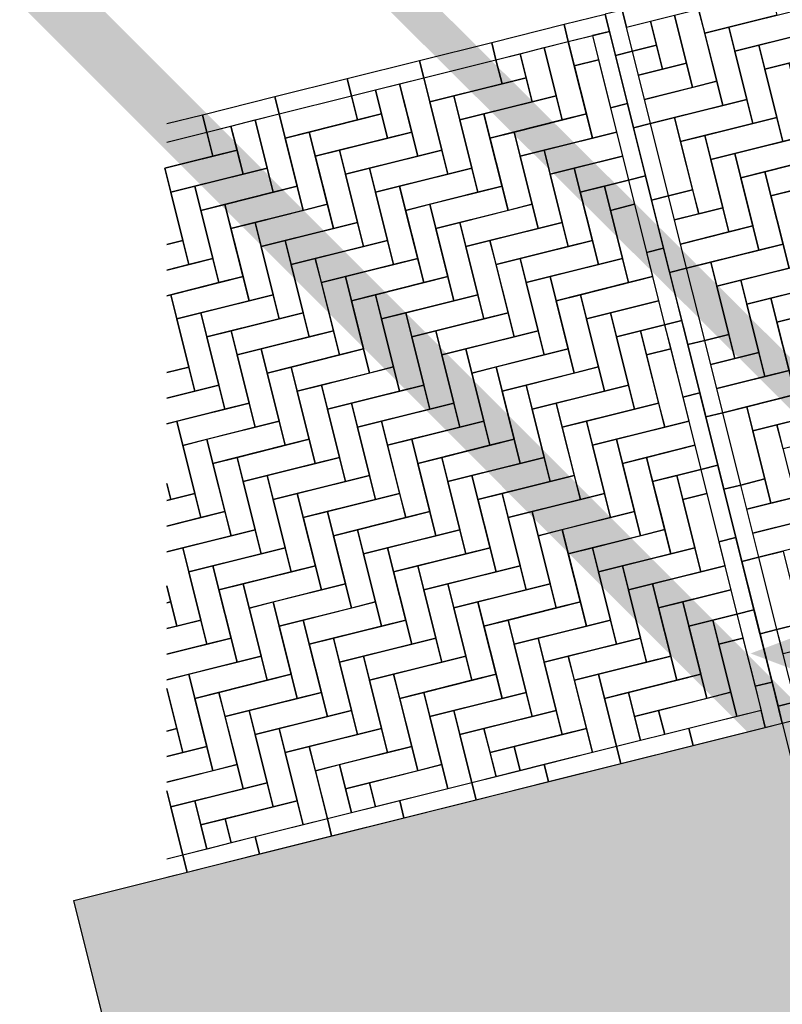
# Model space of a CAD drawing. Header units: millimetres. Extents: x 78245 to 370331, y -43659 to 214111.
# Tile 46 of 64: x 242163 to 244251, y 91864 to 94560. Entities that reach past the tile are written whole.
import ezdxf
from ezdxf.lldxf.tags import DXFTag

# ---------------------------------------------------------------- set-up
doc = ezdxf.new("R2010")
doc.units = ezdxf.units.MM
doc.header["$LTSCALE"] = 100
doc.linetypes.add('DASHED2', pattern=[9.525, 6.35, -3.175])
for name, color, linetype in [('T--L9041_VERHARDING_Voetpad', 9, 'DASHED2'), ('T--L9042_Groenvoorziening', 3, 'Continuous'), ('T--L9052_1988_HWA_VERVALLEN', 9, 'HEMELWATER_AFVOER'), ('T--WL9052--_Riolering', 200, 'VUIL_WATER_AFVOER'), ('TEKST', 7, 'Continuous')]:
    doc.layers.add(name, color=color, linetype=linetype)
doc.styles.get("Standard").update_dxf_attribs({"font": 'arial.ttf'})
tags = doc.linetypes.add('HEMELWATER_AFVOER', pattern='A,12.7,-5.08,["HWA",Standard,S=2.54,R=0,X=-2.54,Y=-1.27],-7.62', length=25.4).pattern_tags.tags
tags[6] = DXFTag(74, 10)
tags = doc.linetypes.add('VUIL_WATER_AFVOER', pattern='A,12.7,-5.08,["VWA",Standard,S=2.54,R=0,X=-2.54,Y=-1.27],-7.62', length=25.4).pattern_tags.tags
tags[6] = DXFTag(74, 10)

# ---------------------------------------------------------------- blocks, each defined once
blk = doc.blocks.new('Bakstenen visgraad 2x2m')
at = {"layer": 'T--L9042_Groenvoorziening', "color": 43}
for points in [[(-240.7, 2001.4), (-438.6, 1951.9), (-427, 1905.3), (-229.1, 1954.8)], [(-14.7, 1938.3), (-212.6, 1888.9), (-229.1, 1954.8), (-31.2, 2004.3)], [(-485.2, 1940.3), (-457.1, 1827.7), (-410.5, 1839.4), (-438.6, 1951.9)], [(-229.1, 1954.8), (-179.6, 1756.9), (-245.6, 1740.4), (-295.1, 1938.3)], [(67.8, 1888.9), (-130.1, 1839.4), (-146.6, 1905.4), (51.3, 1954.8)], [(-344.5, 1855.9), (-410.5, 1839.4), (-427, 1905.3), (-361, 1921.8)], [(-295.1, 1938.3), (-262.1, 1806.4), (-328, 1789.9), (-361, 1921.8)], [(-146.6, 1905.4), (-97.1, 1707.4), (-163.1, 1690.9), (-212.6, 1888.9)], [(150.3, 1839.4), (-47.7, 1789.9), (-64.2, 1855.9), (133.8, 1905.4)], [(-457.1, 1827.7), (-407.6, 1629.8), (-361, 1641.5), (-410.5, 1839.4)], [(-328, 1789.9), (-394, 1773.4), (-410.5, 1839.4), (-344.5, 1855.9)], [(-64.2, 1855.9), (-14.7, 1658), (-80.6, 1641.5), (-130.1, 1839.4)], [(-245.6, 1740.4), (-377.5, 1707.4), (-394, 1773.4), (-262.1, 1806.4)], [(18.3, 1806.4), (67.8, 1608.5), (1.8, 1592), (-47.7, 1789.9)], [(-163.1, 1690.9), (-361, 1641.5), (-377.5, 1707.4), (-179.6, 1756.9)], [(-80.6, 1641.5), (-278.5, 1592), (-295, 1658), (-97.1, 1707.4)], [(-295, 1658), (-245.5, 1460), (-311.5, 1443.6), (-361, 1641.5)], [(1.8, 1592), (-196.1, 1542.5), (-212.6, 1608.5), (-14.7, 1658)], [(-407.6, 1629.8), (-358.1, 1431.9), (-311.5, 1443.6), (-361, 1641.5)], [(-212.6, 1608.5), (-163.1, 1410.6), (-229, 1394.1), (-278.5, 1592)], [(84.3, 1542.5), (-113.6, 1493), (-130.1, 1559), (67.8, 1608.5)], [(-130.1, 1559), (-80.6, 1361.1), (-146.6, 1344.6), (-196.1, 1542.5)], [(166.8, 1493.1), (-31.1, 1443.6), (-47.6, 1509.5), (150.3, 1559)], [(-47.6, 1509.5), (1.9, 1311.6), (-64.1, 1295.1), (-113.6, 1493)], [(-229, 1394.1), (-295, 1377.6), (-311.5, 1443.6), (-245.5, 1460)], [(34.8, 1460.1), (84.3, 1262.2), (18.4, 1245.7), (-31.1, 1443.6)], [(-358.1, 1431.9), (-308.6, 1234), (-262, 1245.6), (-311.5, 1443.6)], [(-146.6, 1344.6), (-278.5, 1311.6), (-295, 1377.6), (-163.1, 1410.6)], [(-64.1, 1295.1), (-262, 1245.6), (-278.5, 1311.6), (-80.6, 1361.1)], [(18.4, 1245.7), (-179.6, 1196.2), (-196.1, 1262.1), (1.9, 1311.6)], [(-308.6, 1234), (-259.1, 1036.1), (-212.5, 1047.7), (-262, 1245.6)], [(-196.1, 1262.1), (-146.6, 1064.2), (-212.5, 1047.7), (-262, 1245.6)], [(100.8, 1196.2), (-97.1, 1146.7), (-113.6, 1212.7), (84.3, 1262.2)], [(-113.6, 1212.7), (-64.1, 1014.8), (-130.1, 998.3), (-179.6, 1196.2)], [(183.3, 1146.7), (-14.6, 1097.2), (-31.1, 1163.2), (166.8, 1212.7)], [(-31.1, 1163.2), (18.4, 965.3), (-47.6, 948.8), (-97.1, 1146.7)], [(51.3, 1113.7), (100.8, 915.8), (34.9, 899.3), (-14.6, 1097.2)], [(-130.1, 998.3), (-196, 981.8), (-212.5, 1047.7), (-146.6, 1064.2)], [(-259.1, 1036.1), (-209.6, 838.2), (-163, 849.8), (-212.5, 1047.7)], [(-47.6, 948.8), (-179.5, 915.8), (-196, 981.8), (-64.1, 1014.8)], [(34.9, 899.3), (-163, 849.8), (-179.5, 915.8), (18.4, 965.3)], [(117.3, 849.9), (-80.6, 800.4), (-97.1, 866.3), (100.8, 915.8)], [(-97.1, 866.3), (-47.6, 668.4), (-113.5, 651.9), (-163, 849.8)], [(199.8, 800.4), (1.9, 750.9), (-14.6, 816.9), (183.3, 866.3)], [(-209.6, 838.2), (-160.1, 640.3), (-113.5, 651.9), (-163, 849.8)], [(-14.6, 816.9), (34.9, 619), (-31.1, 602.5), (-80.6, 800.4)], [(-160.1, 640.3), (-110.6, 442.4), (-64.1, 454), (-113.5, 651.9)], [(-31.1, 602.5), (-97.1, 586), (-113.5, 651.9), (-47.6, 668.4)], [(51.4, 553), (-80.6, 520), (-97.1, 586), (34.9, 619)], [(133.8, 503.5), (-64.1, 454), (-80.6, 520), (117.3, 569.5)], [(1.9, 470.5), (51.4, 272.6), (-14.6, 256.1), (-64.1, 454)], [(-110.6, 442.4), (-61.1, 244.5), (-14.6, 256.1), (-64.1, 454)], [(67.9, 206.6), (1.9, 190.1), (-14.6, 256.1), (51.4, 272.6)], [(-61.1, 244.5), (-11.6, 46.6), (34.9, 58.2), (-14.6, 256.1)], [(0, 0), (112.5, 28.1), (100.9, 74.7), (-11.6, 46.6)]]:
    blk.add_lwpolyline(points, close=True, dxfattribs=at)
blk = doc.blocks.new('Stelconplaat 2x2m met hoeklijn')
at = {"linetype": 'Continuous', "true_color": 0xc7c8ca}
h = blk.add_hatch(color=9, dxfattribs=at)
h.dxf.hatch_style = 1
h.paths.add_polyline_path([(2000, 2000), (0, 2000), (0, 0), (2000, 0)])
h.paths.add_polyline_path([(335.8, 992.6), (335.8, 972.6), (315.8, 972.6), (315.8, 992.6)], flags=16)
h.paths.add_polyline_path([(1664.2, 992.6), (1684.2, 992.6), (1684.2, 972.6), (1664.2, 972.6)], flags=16)
at = {"layer": 'T--L9042_Groenvoorziening', "color": 252, "linetype": 'ByBlock'}
blk.add_lwpolyline([(0, 2000), (2000, 2000), (2000, 0), (0, 0)], close=True, dxfattribs=at)

msp = doc.modelspace()

# ---------------------------------------------------------------- linework, layer by layer
at = {"layer": 'T--L9041_VERHARDING_Voetpad', "color": 43, "true_color": 0xcba65d}
for points in [[(243765.562, 94574.151), (243653.028, 94546.009), (243664.672, 94499.443), (243777.207, 94527.585)], [(243653.028, 94546.009), (243455.122, 94496.519), (243466.767, 94449.953), (243664.672, 94499.443)], [(243826.697, 94329.679), (243777.207, 94527.585), (243730.641, 94515.94), (243780.131, 94318.034)], [(243455.122, 94496.519), (243257.216, 94447.029), (243268.861, 94400.463), (243466.767, 94449.953)], [(243664.672, 94499.443), (243714.163, 94301.538), (243648.194, 94285.041), (243598.704, 94482.947)], [(243747.138, 94449.971), (243681.169, 94433.475), (243664.672, 94499.443), (243730.641, 94515.94)], [(243598.704, 94482.947), (243631.697, 94351.009), (243565.729, 94334.513), (243532.735, 94466.45)], [(243257.216, 94447.029), (243059.31, 94397.539), (243070.955, 94350.973), (243268.861, 94400.463)], [(243483.263, 94383.984), (243285.358, 94334.494), (243268.861, 94400.463), (243466.767, 94449.953)], [(243532.735, 94466.45), (243549.232, 94400.481), (243483.263, 94383.984), (243466.767, 94449.953)], [(243747.138, 94449.971), (243796.628, 94252.066), (243730.659, 94235.569), (243681.169, 94433.475)], [(243059.31, 94397.539), (242861.404, 94348.048), (242873.049, 94301.482), (243070.955, 94350.973)], [(243268.861, 94400.463), (243318.351, 94202.557), (243252.382, 94186.06), (243202.892, 94383.966)], [(243565.729, 94334.513), (243367.823, 94285.022), (243351.326, 94350.991), (243549.232, 94400.481)], [(243136.924, 94367.469), (243153.42, 94301.501), (243087.452, 94285.004), (243070.955, 94350.973)], [(243202.892, 94383.966), (243235.886, 94252.029), (243169.917, 94235.532), (243136.924, 94367.469)], [(242861.404, 94348.048), (242663.499, 94298.558), (242675.143, 94251.992), (242873.049, 94301.482)], [(243087.452, 94285.004), (242889.546, 94235.514), (242873.049, 94301.482), (243070.955, 94350.973)], [(243351.326, 94350.991), (243400.816, 94153.085), (243334.848, 94136.588), (243285.358, 94334.494)], [(243648.194, 94285.041), (243450.288, 94235.551), (243433.792, 94301.519), (243631.697, 94351.009)], [(243876.188, 94131.773), (243826.697, 94329.679), (243780.131, 94318.034), (243829.622, 94120.128)], [(242807.081, 94284.986), (242840.074, 94153.048), (242774.105, 94136.552), (242741.112, 94268.489)], [(242873.049, 94301.482), (242922.539, 94103.577), (242856.571, 94087.08), (242807.081, 94284.986)], [(243169.917, 94235.532), (242972.011, 94186.042), (242955.515, 94252.01), (243153.42, 94301.501)], [(243433.792, 94301.519), (243483.282, 94103.613), (243417.313, 94087.117), (243367.823, 94285.022)], [(243730.659, 94235.569), (243532.754, 94186.079), (243516.257, 94252.047), (243714.163, 94301.538)], [(242741.112, 94268.489), (242757.609, 94202.52), (242691.64, 94186.024), (242675.143, 94251.992)], [(242955.515, 94252.01), (243005.005, 94054.105), (242939.036, 94037.608), (242889.546, 94235.514)], [(243252.382, 94186.06), (243054.477, 94136.57), (243037.98, 94202.539), (243235.886, 94252.029)], [(243516.257, 94252.047), (243565.747, 94054.141), (243499.779, 94037.645), (243450.288, 94235.551)], [(243813.125, 94186.097), (243615.219, 94136.607), (243598.722, 94202.575), (243796.628, 94252.066)], [(242774.105, 94136.552), (242576.2, 94087.061), (242559.703, 94153.03), (242757.609, 94202.52)], [(243037.98, 94202.539), (243087.47, 94004.633), (243021.502, 93988.136), (242972.011, 94186.042)], [(243334.848, 94136.588), (243136.942, 94087.098), (243120.445, 94153.067), (243318.351, 94202.557)], [(243598.722, 94202.575), (243648.212, 94004.67), (243582.244, 93988.173), (243532.754, 94186.079)], [(243829.622, 94120.128), (243697.684, 94087.135), (243681.188, 94153.104), (243813.125, 94186.097)], [(242856.571, 94087.08), (242658.665, 94037.59), (242642.168, 94103.558), (242840.074, 94153.048)], [(243120.445, 94153.067), (243169.935, 93955.161), (243103.967, 93938.664), (243054.477, 94136.57)], [(243417.313, 94087.117), (243219.407, 94037.626), (243202.911, 94103.595), (243400.816, 94153.085)], [(243681.188, 94153.104), (243730.678, 93955.198), (243664.709, 93938.701), (243615.219, 94136.607)], [(243846.118, 94054.16), (243780.15, 94037.663), (243763.653, 94103.632), (243829.622, 94120.128)], [(243925.678, 93933.867), (243876.188, 94131.773), (243829.622, 94120.128), (243879.112, 93922.223)], [(242642.168, 94103.558), (242691.658, 93905.652), (242625.69, 93889.156), (242576.2, 94087.061)], [(242939.036, 94037.608), (242741.13, 93988.118), (242724.634, 94054.086), (242922.539, 94103.577)], [(243202.911, 94103.595), (243252.401, 93905.689), (243186.432, 93889.192), (243136.942, 94087.098)], [(243499.779, 94037.645), (243301.873, 93988.154), (243285.376, 94054.123), (243483.282, 94103.613)], [(243763.653, 94103.632), (243813.143, 93905.726), (243747.175, 93889.229), (243697.684, 94087.135)], [(242724.634, 94054.086), (242774.124, 93856.18), (242708.155, 93839.684), (242658.665, 94037.59)], [(243021.502, 93988.136), (242823.596, 93938.646), (242807.099, 94004.614), (243005.005, 94054.105)], [(243285.376, 94054.123), (243334.866, 93856.217), (243268.898, 93839.72), (243219.407, 94037.626)], [(243582.244, 93988.173), (243384.338, 93938.683), (243367.841, 94004.651), (243565.747, 94054.141)], [(243846.118, 94054.16), (243895.609, 93856.254), (243829.64, 93839.757), (243780.15, 94037.663)], [(242807.099, 94004.614), (242856.589, 93806.709), (242790.621, 93790.212), (242741.13, 93988.118)], [(243103.967, 93938.664), (242906.061, 93889.174), (242889.564, 93955.143), (243087.47, 94004.633)], [(243367.841, 94004.651), (243417.332, 93806.745), (243351.363, 93790.249), (243301.873, 93988.154)], [(243664.709, 93938.701), (243466.803, 93889.211), (243450.307, 93955.179), (243648.212, 94004.67)], [(242889.564, 93955.143), (242939.055, 93757.237), (242873.086, 93740.74), (242823.596, 93938.646)], [(243186.432, 93889.192), (242988.526, 93839.702), (242972.03, 93905.671), (243169.935, 93955.161)], [(243450.307, 93955.179), (243499.797, 93757.274), (243433.828, 93740.777), (243384.338, 93938.683)], [(243747.175, 93889.229), (243549.269, 93839.739), (243532.772, 93905.707), (243730.678, 93955.198)], [(243975.168, 93735.962), (243925.678, 93933.867), (243879.112, 93922.223), (243928.602, 93724.317)], [(242972.03, 93905.671), (243021.52, 93707.765), (242955.551, 93691.268), (242906.061, 93889.174)], [(243268.898, 93839.72), (243070.992, 93790.23), (243054.495, 93856.199), (243252.401, 93905.689)], [(243532.772, 93905.707), (243582.262, 93707.802), (243516.294, 93691.305), (243466.803, 93889.211)], [(243829.64, 93839.757), (243631.734, 93790.267), (243615.237, 93856.236), (243813.143, 93905.726)], [(242790.621, 93790.212), (242592.715, 93740.722), (242576.218, 93806.69), (242774.124, 93856.18)], [(243054.495, 93856.199), (243103.985, 93658.293), (243038.017, 93641.796), (242988.526, 93839.702)], [(243351.363, 93790.249), (243153.457, 93740.758), (243136.96, 93806.727), (243334.866, 93856.217)], [(243615.237, 93856.236), (243664.728, 93658.33), (243598.759, 93641.833), (243549.269, 93839.739)], [(243912.105, 93790.285), (243714.199, 93740.795), (243697.703, 93806.764), (243895.609, 93856.254)], [(242873.086, 93740.74), (242675.18, 93691.25), (242658.683, 93757.218), (242856.589, 93806.709)], [(243136.96, 93806.727), (243186.451, 93608.821), (243120.482, 93592.324), (243070.992, 93790.23)], [(243433.828, 93740.777), (243235.922, 93691.287), (243219.426, 93757.255), (243417.332, 93806.745)], [(243697.703, 93806.764), (243747.193, 93608.858), (243681.224, 93592.361), (243631.734, 93790.267)], [(243928.602, 93724.317), (243796.665, 93691.323), (243780.168, 93757.292), (243912.105, 93790.285)], [(242658.683, 93757.218), (242708.174, 93559.313), (242642.205, 93542.816), (242592.715, 93740.722)], [(242955.551, 93691.268), (242757.645, 93641.778), (242741.149, 93707.746), (242939.055, 93757.237)], [(243219.426, 93757.255), (243268.916, 93559.349), (243202.947, 93542.853), (243153.457, 93740.758)], [(243516.294, 93691.305), (243318.388, 93641.815), (243301.891, 93707.783), (243499.797, 93757.274)], [(243780.168, 93757.292), (243829.658, 93559.386), (243763.69, 93542.889), (243714.199, 93740.795)], [(243945.099, 93658.348), (243879.13, 93641.851), (243862.633, 93707.82), (243928.602, 93724.317)], [(244024.658, 93538.056), (243975.168, 93735.962), (243928.602, 93724.317), (243978.092, 93526.411)], [(242741.149, 93707.746), (242790.639, 93509.841), (242724.67, 93493.344), (242675.18, 93691.25)], [(243038.017, 93641.796), (242840.111, 93592.306), (242823.614, 93658.275), (243021.52, 93707.765)], [(243301.891, 93707.783), (243351.381, 93509.877), (243285.413, 93493.381), (243235.922, 93691.287)], [(243598.759, 93641.833), (243400.853, 93592.343), (243384.356, 93658.311), (243582.262, 93707.802)], [(243862.633, 93707.82), (243912.124, 93509.914), (243846.155, 93493.417), (243796.665, 93691.323)], [(242823.614, 93658.275), (242873.104, 93460.369), (242807.136, 93443.872), (242757.645, 93641.778)], [(243120.482, 93592.324), (242922.576, 93542.834), (242906.079, 93608.803), (243103.985, 93658.293)], [(243384.356, 93658.311), (243433.847, 93460.406), (243367.878, 93443.909), (243318.388, 93641.815)], [(243681.224, 93592.361), (243483.319, 93542.871), (243466.822, 93608.84), (243664.728, 93658.33)], [(243945.099, 93658.348), (243994.589, 93460.442), (243928.62, 93443.946), (243879.13, 93641.851)], [(242906.079, 93608.803), (242955.57, 93410.897), (242889.601, 93394.4), (242840.111, 93592.306)], [(243202.947, 93542.853), (243005.042, 93493.362), (242988.545, 93559.331), (243186.451, 93608.821)], [(243466.822, 93608.84), (243516.312, 93410.934), (243450.343, 93394.437), (243400.853, 93592.343)], [(243763.69, 93542.889), (243565.784, 93493.399), (243549.287, 93559.368), (243747.193, 93608.858)], [(242988.545, 93559.331), (243038.035, 93361.425), (242972.066, 93344.928), (242922.576, 93542.834)], [(243285.413, 93493.381), (243087.507, 93443.89), (243071.01, 93509.859), (243268.916, 93559.349)], [(243549.287, 93559.368), (243598.777, 93361.462), (243532.809, 93344.965), (243483.319, 93542.871)], [(243846.155, 93493.417), (243648.249, 93443.927), (243631.753, 93509.896), (243829.658, 93559.386)], [(244074.149, 93340.15), (244024.658, 93538.056), (243978.092, 93526.411), (244027.583, 93328.505)], [(242807.136, 93443.872), (242609.23, 93394.382), (242592.733, 93460.35), (242790.639, 93509.841)], [(243071.01, 93509.859), (243120.5, 93311.953), (243054.532, 93295.456), (243005.042, 93493.362)], [(243367.878, 93443.909), (243169.972, 93394.419), (243153.476, 93460.387), (243351.381, 93509.877)], [(243631.753, 93509.896), (243681.243, 93311.99), (243615.274, 93295.493), (243565.784, 93493.399)], [(243928.62, 93443.946), (243730.715, 93394.455), (243714.218, 93460.424), (243912.124, 93509.914)], [(242889.601, 93394.4), (242691.695, 93344.91), (242675.198, 93410.879), (242873.104, 93460.369)], [(243153.476, 93460.387), (243202.966, 93262.481), (243136.997, 93245.985), (243087.507, 93443.89)], [(243450.343, 93394.437), (243252.438, 93344.947), (243235.941, 93410.915), (243433.847, 93460.406)], [(243714.218, 93460.424), (243763.708, 93262.518), (243697.74, 93246.021), (243648.249, 93443.927)], [(244011.086, 93394.474), (243813.18, 93344.983), (243796.683, 93410.952), (243994.589, 93460.442)], [(242675.198, 93410.879), (242724.689, 93212.973), (242658.72, 93196.476), (242609.23, 93394.382)], [(242972.066, 93344.928), (242774.161, 93295.438), (242757.664, 93361.407), (242955.57, 93410.897)], [(243235.941, 93410.915), (243285.431, 93213.01), (243219.462, 93196.513), (243169.972, 93394.419)], [(243532.809, 93344.965), (243334.903, 93295.475), (243318.406, 93361.443), (243516.312, 93410.934)], [(243796.683, 93410.952), (243846.173, 93213.046), (243780.205, 93196.55), (243730.715, 93394.455)], [(244027.583, 93328.505), (243895.645, 93295.512), (243879.149, 93361.48), (244011.086, 93394.474)], [(242757.664, 93361.407), (242807.154, 93163.501), (242741.185, 93147.004), (242691.695, 93344.91)], [(243054.532, 93295.456), (242856.626, 93245.966), (242840.129, 93311.935), (243038.035, 93361.425)], [(243318.406, 93361.443), (243367.896, 93163.538), (243301.928, 93147.041), (243252.438, 93344.947)], [(243615.274, 93295.493), (243417.368, 93246.003), (243400.872, 93311.972), (243598.777, 93361.462)], [(243879.149, 93361.48), (243928.639, 93163.574), (243862.67, 93147.078), (243813.18, 93344.983)], [(244123.639, 93142.244), (244074.149, 93340.15), (244027.583, 93328.505), (244077.073, 93130.599)], [(242840.129, 93311.935), (242889.619, 93114.029), (242823.651, 93097.532), (242774.161, 93295.438)], [(243136.997, 93245.985), (242939.091, 93196.494), (242922.595, 93262.463), (243120.5, 93311.953)], [(243400.872, 93311.972), (243450.362, 93114.066), (243384.393, 93097.569), (243334.903, 93295.475)], [(243697.74, 93246.021), (243499.834, 93196.531), (243483.337, 93262.5), (243681.243, 93311.99)], [(243961.614, 93312.008), (244011.104, 93114.103), (243945.136, 93097.606), (243895.645, 93295.512)], [(244044.079, 93262.537), (243978.111, 93246.04), (243961.614, 93312.008), (244027.583, 93328.505)], [(242922.595, 93262.463), (242972.085, 93064.557), (242906.116, 93048.06), (242856.626, 93245.966)], [(243219.462, 93196.513), (243021.557, 93147.023), (243005.06, 93212.991), (243202.966, 93262.481)], [(243483.337, 93262.5), (243532.827, 93064.594), (243466.859, 93048.097), (243417.368, 93246.003)], [(243780.205, 93196.55), (243582.299, 93147.059), (243565.802, 93213.028), (243763.708, 93262.518)], [(244044.079, 93262.537), (244093.57, 93064.631), (244027.601, 93048.134), (243978.111, 93246.04)], [(243005.06, 93212.991), (243054.55, 93015.085), (242988.582, 92998.589), (242939.091, 93196.494)], [(243301.928, 93147.041), (243104.022, 93097.551), (243087.525, 93163.519), (243285.431, 93213.01)], [(243565.802, 93213.028), (243615.293, 93015.122), (243549.324, 92998.625), (243499.834, 93196.531)], [(243862.67, 93147.078), (243664.764, 93097.587), (243648.268, 93163.556), (243846.173, 93213.046)], [(242823.651, 93097.532), (242625.745, 93048.042), (242609.248, 93114.011), (242807.154, 93163.501)], [(243087.525, 93163.519), (243137.016, 92965.613), (243071.047, 92949.117), (243021.557, 93147.023)], [(243384.393, 93097.569), (243186.487, 93048.079), (243169.991, 93114.047), (243367.896, 93163.538)], [(243648.268, 93163.556), (243697.758, 92965.65), (243631.789, 92949.153), (243582.299, 93147.059)], [(243945.136, 93097.606), (243747.23, 93048.116), (243730.733, 93114.084), (243928.639, 93163.574)], [(244173.129, 92944.338), (244123.639, 93142.244), (244077.073, 93130.599), (244126.563, 92932.693)], [(242906.116, 93048.06), (242708.21, 92998.57), (242691.714, 93064.539), (242889.619, 93114.029)], [(243169.991, 93114.047), (243219.481, 92916.142), (243153.512, 92899.645), (243104.022, 93097.551)], [(243466.859, 93048.097), (243268.953, 92998.607), (243252.456, 93064.576), (243450.362, 93114.066)], [(243730.733, 93114.084), (243780.223, 92916.178), (243714.255, 92899.682), (243664.764, 93097.587)], [(244027.601, 93048.134), (243829.695, 92998.644), (243813.198, 93064.612), (244011.104, 93114.103)], [(242691.714, 93064.539), (242741.204, 92866.633), (242675.235, 92850.136), (242625.745, 93048.042)], [(242988.582, 92998.589), (242790.676, 92949.098), (242774.179, 93015.067), (242972.085, 93064.557)], [(243252.456, 93064.576), (243301.946, 92866.67), (243235.978, 92850.173), (243186.487, 93048.079)], [(243549.324, 92998.625), (243351.418, 92949.135), (243334.921, 93015.104), (243532.827, 93064.594)], [(243813.198, 93064.612), (243862.689, 92866.706), (243796.72, 92850.21), (243747.23, 93048.116)], [(244110.066, 92998.662), (243912.16, 92949.172), (243895.664, 93015.14), (244093.57, 93064.631)], [(242774.179, 93015.067), (242823.669, 92817.161), (242757.701, 92800.664), (242708.21, 92998.57)], [(243071.047, 92949.117), (242873.141, 92899.626), (242856.644, 92965.595), (243054.55, 93015.085)], [(243334.921, 93015.104), (243384.412, 92817.198), (243318.443, 92800.701), (243268.953, 92998.607)], [(243631.789, 92949.153), (243433.883, 92899.663), (243417.387, 92965.632), (243615.293, 93015.122)], [(243895.664, 93015.14), (243945.154, 92817.235), (243879.185, 92800.738), (243829.695, 92998.644)], [(244126.563, 92932.693), (243994.626, 92899.7), (243978.129, 92965.669), (244110.066, 92998.662)], [(242856.644, 92965.595), (242906.135, 92767.689), (242840.166, 92751.192), (242790.676, 92949.098)], [(243153.512, 92899.645), (242955.606, 92850.155), (242939.11, 92916.123), (243137.016, 92965.613)], [(243417.387, 92965.632), (243466.877, 92767.726), (243400.908, 92751.229), (243351.418, 92949.135)], [(243714.255, 92899.682), (243516.349, 92850.191), (243499.852, 92916.16), (243697.758, 92965.65)], [(243978.129, 92965.669), (244027.619, 92767.763), (243961.651, 92751.266), (243912.16, 92949.172)], [(244143.06, 92866.725), (244077.091, 92850.228), (244060.594, 92916.197), (244126.563, 92932.693)], [(244222.619, 92746.432), (244173.129, 92944.338), (244126.563, 92932.693), (244176.053, 92734.788)], [(242939.11, 92916.123), (242988.6, 92718.217), (242922.631, 92701.721), (242873.141, 92899.626)], [(243235.978, 92850.173), (243038.072, 92800.683), (243021.575, 92866.651), (243219.481, 92916.142)], [(243499.852, 92916.16), (243549.342, 92718.254), (243483.374, 92701.757), (243433.883, 92899.663)], [(243796.72, 92850.21), (243598.814, 92800.719), (243582.317, 92866.688), (243780.223, 92916.178)], [(244060.594, 92916.197), (244110.085, 92718.291), (244044.116, 92701.794), (243994.626, 92899.7)], [(243021.575, 92866.651), (243071.065, 92668.746), (243005.097, 92652.249), (242955.606, 92850.155)], [(243318.443, 92800.701), (243120.537, 92751.211), (243104.04, 92817.179), (243301.946, 92866.67)], [(243582.317, 92866.688), (243631.808, 92668.782), (243565.839, 92652.286), (243516.349, 92850.191)], [(243879.185, 92800.738), (243681.28, 92751.248), (243664.783, 92817.216), (243862.689, 92866.706)], [(244143.06, 92866.725), (244192.55, 92668.819), (244126.581, 92652.322), (244077.091, 92850.228)], [(242840.166, 92751.192), (242642.26, 92701.702), (242625.763, 92767.671), (242823.669, 92817.161)], [(243104.04, 92817.179), (243153.531, 92619.274), (243087.562, 92602.777), (243038.072, 92800.683)], [(243400.908, 92751.229), (243203.003, 92701.739), (243186.506, 92767.708), (243384.412, 92817.198)], [(243664.783, 92817.216), (243714.273, 92619.31), (243648.304, 92602.814), (243598.814, 92800.719)], [(243961.651, 92751.266), (243763.745, 92701.776), (243747.248, 92767.744), (243945.154, 92817.235)], [(242922.631, 92701.721), (242724.726, 92652.23), (242708.229, 92718.199), (242906.135, 92767.689)], [(243186.506, 92767.708), (243235.996, 92569.802), (243170.027, 92553.305), (243120.537, 92751.211)], [(243483.374, 92701.757), (243285.468, 92652.267), (243268.971, 92718.236), (243466.877, 92767.726)], [(243747.248, 92767.744), (243796.738, 92569.839), (243730.77, 92553.342), (243681.28, 92751.248)], [(244044.116, 92701.794), (243846.21, 92652.304), (243829.713, 92718.273), (244027.619, 92767.763)], [(244250.761, 92633.898), (244222.619, 92746.432), (244176.053, 92734.788), (244204.195, 92622.253)], [(242708.229, 92718.199), (242757.719, 92520.293), (242691.75, 92503.796), (242642.26, 92701.702)], [(243005.097, 92652.249), (242807.191, 92602.759), (242790.694, 92668.727), (242988.6, 92718.217)], [(243268.971, 92718.236), (243318.461, 92520.33), (243252.493, 92503.833), (243203.003, 92701.739)], [(243565.839, 92652.286), (243367.933, 92602.795), (243351.436, 92668.764), (243549.342, 92718.254)], [(243796.738, 92569.839), (243763.745, 92701.776), (243829.713, 92718.273), (243862.707, 92586.335)], [(244126.581, 92652.322), (243928.676, 92602.832), (243912.179, 92668.801), (244110.085, 92718.291)], [(242790.694, 92668.727), (242840.184, 92470.821), (242774.216, 92454.325), (242724.726, 92652.23)], [(243087.562, 92602.777), (242889.656, 92553.287), (242873.159, 92619.255), (243071.065, 92668.746)], [(243351.436, 92668.764), (243400.927, 92470.858), (243334.958, 92454.361), (243285.468, 92652.267)], [(243648.304, 92602.814), (243450.399, 92553.323), (243433.902, 92619.292), (243631.808, 92668.782)], [(243862.707, 92586.335), (243846.21, 92652.304), (243912.179, 92668.801), (243928.676, 92602.832)], [(244006.289, 92572.763), (244204.195, 92622.253), (244192.55, 92668.819), (243994.644, 92619.329)], [(242873.159, 92619.255), (242922.65, 92421.349), (242856.681, 92404.853), (242807.191, 92602.759)], [(243170.027, 92553.305), (242972.122, 92503.815), (242955.625, 92569.783), (243153.531, 92619.274)], [(243400.927, 92470.858), (243367.933, 92602.795), (243433.902, 92619.292), (243466.895, 92487.355)], [(243730.77, 92553.342), (243532.864, 92503.852), (243516.367, 92569.82), (243714.273, 92619.31)], [(243808.383, 92523.272), (244006.289, 92572.763), (243994.644, 92619.329), (243796.738, 92569.839)], [(242955.625, 92569.783), (243005.115, 92371.878), (242939.146, 92355.381), (242889.656, 92553.287)], [(243252.493, 92503.833), (243054.587, 92454.343), (243038.09, 92520.312), (243235.996, 92569.802)], [(243466.895, 92487.355), (243450.399, 92553.323), (243516.367, 92569.82), (243532.864, 92503.852)], [(243610.477, 92473.782), (243808.383, 92523.272), (243796.738, 92569.839), (243598.833, 92520.348)], [(243005.115, 92371.878), (242972.122, 92503.815), (243038.09, 92520.312), (243071.084, 92388.374)], [(243334.958, 92454.361), (243137.052, 92404.871), (243120.556, 92470.84), (243318.461, 92520.33)], [(243412.571, 92424.292), (243610.477, 92473.782), (243598.833, 92520.348), (243400.927, 92470.858)], [(242856.681, 92404.853), (242658.775, 92355.362), (242642.279, 92421.331), (242840.184, 92470.821)], [(243071.084, 92388.374), (243054.587, 92454.343), (243120.556, 92470.84), (243137.052, 92404.871)], [(243214.666, 92374.802), (243412.571, 92424.292), (243400.927, 92470.858), (243203.021, 92421.368)], [(242609.303, 92272.897), (242576.31, 92404.834), (242642.279, 92421.331), (242675.272, 92289.394)], [(242939.146, 92355.381), (242741.241, 92305.891), (242724.744, 92371.859), (242922.65, 92421.349)], [(243016.76, 92325.312), (243214.666, 92374.802), (243203.021, 92421.368), (243005.115, 92371.878)], [(242675.272, 92289.394), (242658.775, 92355.362), (242724.744, 92371.859), (242741.241, 92305.891)], [(242818.854, 92275.821), (243016.76, 92325.312), (243005.115, 92371.878), (242807.209, 92322.387)], [(242620.948, 92226.331), (242818.854, 92275.821), (242807.209, 92322.387), (242609.303, 92272.897)]]:
    msp.add_lwpolyline(points, close=True, dxfattribs=at)
for points in [[(242565.327, 94224.53), (242675.143, 94251.992), (242663.499, 94298.558), (242565.327, 94274.008)], [(242565.327, 94224.53), (242675.143, 94251.992), (242691.64, 94186.024), (242559.703, 94153.03)], [(242559.703, 94153.03), (242609.193, 93955.124), (242565.327, 93944.155)], [(242565.327, 93944.155), (242609.193, 93955.124), (242625.69, 93889.156), (242565.327, 93874.061)], [(242565.327, 93874.061), (242691.658, 93905.652), (242708.155, 93839.684), (242565.327, 93803.967)], [(242565.327, 93803.967), (242576.218, 93806.69), (242625.708, 93608.784), (242565.327, 93593.685)], [(242565.327, 93593.685), (242625.708, 93608.784), (242642.205, 93542.816), (242565.327, 93523.591)], [(242565.327, 93523.591), (242708.174, 93559.313), (242724.67, 93493.344), (242565.327, 93453.497)], [(242565.327, 93453.497), (242592.733, 93460.35), (242642.223, 93262.445), (242576.255, 93245.948), (242565.327, 93289.648)], [(242565.327, 93289.648), (242576.255, 93245.948), (242565.327, 93243.215)], [(242565.327, 93243.215), (242642.223, 93262.445), (242658.72, 93196.476), (242565.327, 93173.121)], [(242565.327, 93173.121), (242724.689, 93212.973), (242741.185, 93147.004), (242565.327, 93103.027)], [(242565.327, 93103.027), (242609.248, 93114.011), (242658.739, 92916.105), (242592.77, 92899.608), (242565.327, 93009.35)], [(242565.327, 93009.35), (242576.273, 92965.577), (242565.327, 92962.839)], [(242565.327, 92962.839), (242576.273, 92965.577), (242592.77, 92899.608), (242565.327, 92892.745)], [(242565.327, 92892.745), (242658.739, 92916.105), (242675.235, 92850.136), (242565.327, 92822.651)], [(242565.327, 92822.651), (242741.204, 92866.633), (242757.701, 92800.664), (242565.327, 92752.557)], [(242565.327, 92752.557), (242625.763, 92767.671), (242675.254, 92569.765), (242609.285, 92553.268), (242565.327, 92729.052)], [(242565.327, 92729.052), (242592.788, 92619.237), (242565.327, 92612.37)], [(242565.327, 92612.37), (242592.788, 92619.237), (242609.285, 92553.268), (242565.327, 92542.276)], [(242565.327, 92542.276), (242675.254, 92569.765), (242691.75, 92503.796), (242565.327, 92472.182)], [(242565.327, 92472.182), (242757.719, 92520.293), (242774.216, 92454.325), (242576.31, 92404.834), (242565.327, 92448.754)], [(242565.327, 92448.754), (242609.303, 92272.897), (242565.327, 92261.9)], [(242565.327, 92212.422), (242620.948, 92226.331), (242609.303, 92272.897), (242565.327, 92261.9)]]:
    msp.add_lwpolyline(points, dxfattribs=at)
at = {"layer": 'T--L9052_1988_HWA_VERVALLEN', "const_width": 100}
msp.add_lwpolyline([(235094.563, 139537.69), (237035.354, 139537.69), (237655.28, 140210.073), (237655.28, 154701.548), (238637.743, 155694.089), (263721.963, 155694.089), (265075.445, 154555.841), (265075.445, 118202.478), (263818.575, 117121.354), (241989.148, 117121.354), (240744.144, 115687.42), (240744.144, 97069.26), (246301.546, 91549.102), (275453.677, 91549.102), (276430.118, 90622.21), (276430.118, 13471.19), (275201.102, 11321.861)], dxfattribs=at)
at = {"layer": 'T--WL9052--_Riolering', "const_width": 150}
msp.add_lwpolyline([(129706.197, 41370.239), (274536.197, 41370.239), (275036.197, 41870.239), (275036.197, 90300.239), (274536.197, 90800.239), (246071.197, 90800.239), (239071.197, 97800.239), (239071.197, 116870.239), (239571.197, 117370.239), (262736.197, 117370.239), (263236.197, 117870.239), (263236.197, 154300.239), (262736.197, 154800.239), (238306.197, 154800.239), (237806.197, 154300.239), (237806.197, 154300.239), (237806.197, 148095.913)], dxfattribs=at)
at = {"layer": 'TEKST', "color": 1, "const_width": 300}
msp.add_lwpolyline([(249083.71, 92824.704), (246449.907, 92824.704), (246449.907, 93522.385), (244590.751, 92824.704), (246449.907, 92127.023), (246449.907, 92824.704)], dxfattribs=at)

# ---------------------------------------------------------------- block references
at = {"layer": 'T--L9041_VERHARDING_Voetpad', "linetype": 'Continuous'}
msp.add_blockref('Bakstenen visgraad 2x2m', (244250.761, 92633.898), dxfattribs=at)
at = {"layer": 'T--L9041_VERHARDING_Voetpad', "linetype": 'ByBlock', "rotation": 14.04000000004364}
msp.add_blockref('Stelconplaat 2x2m met hoeklijn', (242795.706, 90208.446), dxfattribs=at)

doc.saveas('drawing.dxf')
